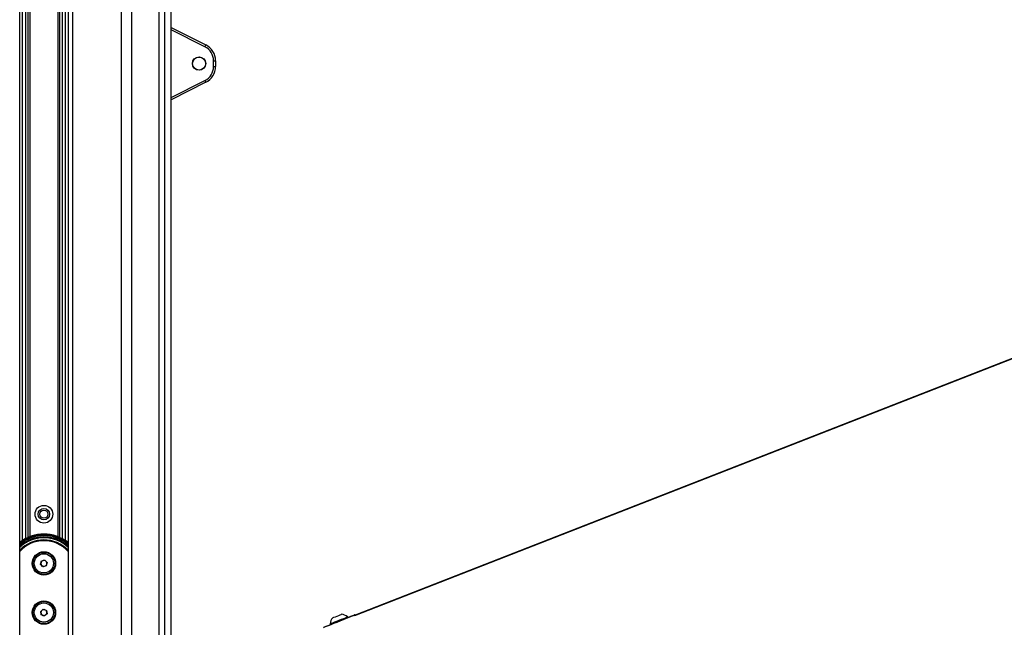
# Paper-space layout '4M DUO Surface plate' of a CAD drawing. Header units: millimetres. Extents: x 20 to 26560, y 40 to 17993.
# Tile 34 of 87: x 9074 to 10075, y 6767 to 7385. Entities that reach past the tile are written whole.
import ezdxf

# ---------------------------------------------------------------- set-up
doc = ezdxf.new("R2010")
doc.units = ezdxf.units.MM

psp = doc.layouts.new('4M DUO Surface plate')

# ---------------------------------------------------------------- linework, layer by layer
at = {"color": 7, "linetype": 'Continuous', "lineweight": 25, "ltscale": 2}
for p, q in [((9073.82, 2354.33), (9073.82, 8102.33)), ((9123.1, 8102.33), (9123.1, 2354.33)), ((9228.02, 6750.76), (9228.02, 7922.39)), ((9228.02, 7377.05), (9263.17, 7359.32)), ((9271.06, 7337.41), (9271.06, 7343.25)), ((9271.06, 7343.25), (9273.06, 7343.25)), ((9273.06, 7343.25), (9273.06, 7337.41)), ((9271.06, 7337.41), (9273.06, 7337.41)), ((9263.17, 7321.34), (9228.02, 7303.61)), ((9095.1, 6831.48), (9096.05, 6834.81)), ((9097.51, 6828.99), (9095.1, 6831.48)), ((9096.05, 6834.81), (9099.41, 6835.66)), ((9099.41, 6835.66), (9101.82, 6833.17)), ((9101.82, 6833.17), (9100.87, 6829.84)), ((9100.87, 6829.84), (9097.51, 6828.99)), ((9095.19, 6783.47), (9097.82, 6785.73)), ((9095.83, 6780.07), (9095.19, 6783.47)), ((9097.82, 6785.73), (9101.09, 6784.58)), ((9101.73, 6781.18), (9099.1, 6778.92)), ((9101.09, 6784.58), (9101.73, 6781.18)), ((9099.1, 6778.92), (9095.83, 6780.07)), ((9407.48, 6777.23), (9407.2, 6777.94)), ((9415.1, 6779.72), (9415.06, 6779.82)), ((9389.55, 6770.9), (9389.84, 6770.2))]:
    psp.add_line(p, q, dxfattribs=at)
at = {"color": 8, "linetype": 'Continuous', "lineweight": 25, "ltscale": 2}
for p, q in [((9076.75, 6855.67), (9076.75, 8102.33)), ((9079.57, 8102.33), (9079.57, 6857.35)), ((9082.57, 6858.81), (9082.57, 8102.33)), ((9083.99, 8102.33), (9083.99, 6859.39)), ((9112.93, 6859.39), (9112.93, 8102.33)), ((9114.35, 8102.33), (9114.35, 6858.81)), ((9117.35, 6857.35), (9117.35, 8102.33)), ((9120.17, 8102.33), (9120.17, 6855.67)), ((9127.39, 8102.33), (9127.39, 2354.33)), ((9177.3, 2354.33), (9177.3, 8102.33)), ((9187.5, 8102.33), (9187.5, 2354.33)), ((9215.75, 2354.33), (9215.75, 8102.33)), ((9221.21, 8102.33), (9221.21, 2354.33)), ((9228.01, 6750.75), (9228.01, 7922.4)), ((9262.27, 7357.53), (9228.02, 7374.81)), ((10847.49, 7338.86), (9414.5, 6779.1)), ((9228.02, 7305.85), (9262.27, 7323.12))]:
    psp.add_line(p, q, dxfattribs=at)
at = {"color": 7, "linetype": 'Continuous', "lineweight": 25, "ltscale": 2, "flags": 128}
for points in [[(9262.27, 7357.53), (9262.44, 7357.88), (9262.61, 7358.21), (9262.77, 7358.52), (9262.9, 7358.79), (9263.02, 7359.02), (9263.1, 7359.18), (9263.15, 7359.28), (9263.17, 7359.32)], [(10847.49, 7339.24), (10116.2, 7053.59), (9415.1, 6779.72)], [(9262.27, 7323.12), (9262.44, 7322.77), (9262.61, 7322.44), (9262.77, 7322.13), (9262.9, 7321.86), (9263.02, 7321.64), (9263.1, 7321.47), (9263.15, 7321.37), (9263.17, 7321.34)], [(9382.78, 6767.38), (9383.1, 6767.51), (9384.06, 6767.89), (9385.62, 6768.52), (9387.72, 6769.35), (9390.26, 6770.36), (9393.14, 6771.51), (9396.25, 6772.76), (9399.46, 6774.04), (9402.64, 6775.3), (9405.66, 6776.5), (9408.38, 6777.59), (9410.71, 6778.52), (9412.55, 6779.25), (9413.82, 6779.76), (9414.46, 6780.02), (9414.54, 6780.05)], [(9389.55, 6770.9), (9389.88, 6771.03), (9390.84, 6771.41), (9392.36, 6772.02), (9394.32, 6772.8), (9396.58, 6773.7), (9398.98, 6774.66), (9401.33, 6775.6), (9403.47, 6776.45), (9405.22, 6777.15), (9406.47, 6777.65), (9407.12, 6777.91), (9407.2, 6777.94)], [(9392.21, 6777.06), (9392.55, 6777.2), (9393.5, 6777.58), (9394.93, 6778.15), (9396.62, 6778.82), (9398.31, 6779.5), (9399.74, 6780.07), (9400.7, 6780.45), (9401.04, 6780.58)]]:
    psp.add_lwpolyline(points, dxfattribs=at)
at = {"color": 8, "linetype": 'Continuous', "lineweight": 25, "ltscale": 2, "flags": 128}
psp.add_lwpolyline([(9415.06, 6779.82), (9414.98, 6779.79), (9414.32, 6779.53), (9413.02, 6779.01), (9411.14, 6778.26), (9408.76, 6777.31), (9405.97, 6776.2), (9402.88, 6774.97), (9399.63, 6773.67), (9396.35, 6772.36), (9393.16, 6771.09), (9390.21, 6769.91), (9387.61, 6768.88), (9385.47, 6768.02), (9383.87, 6767.39), (9382.89, 6766.99), (9382.83, 6766.97)], dxfattribs=at)
at = {"color": 7, "linetype": 'Continuous', "lineweight": 25, "ltscale": 4}
for centre, radius in [((9256.26, 7340.33), 6.8), ((9256.26, 7340.33), 6.62), ((9098.46, 6882.33), 9), ((9098.46, 6882.33), 5.83), ((9098.46, 6882.33), 4.13), ((9098.46, 6832.33), 11.91), ((9098.46, 6832.33), 11.21), ((9098.46, 6832.33), 9.75), ((9098.46, 6782.33), 11.91), ((9098.46, 6782.33), 11.21), ((9098.46, 6782.33), 9.75)]:
    psp.add_circle(centre, radius, dxfattribs=at)
for centre, radius, start, end in [((9255.06, 7343.25), 16, 0, 63.23075), ((9255.06, 7343.25), 18, 0, 63.23075), ((9255.06, 7337.41), 16, 296.76925, 0), ((9255.06, 7337.41), 18, 296.76925, 0), ((9098.46, 6822.33), 39.79, 51.73954, 128.26046), ((9098.46, 6822.33), 36, 46.80845, 133.19155), ((9098.46, 6832.33), 3, 164.07117, 224.07117), ((9098.46, 6832.33), 3, 104.07117, 164.07117), ((9098.46, 6832.33), 3, 44.07117, 104.07117), ((9098.46, 6832.33), 3, 284.07117, 344.07117), ((9098.46, 6832.33), 3, 344.07117, 44.07117), ((9098.46, 6832.33), 3, 224.07117, 284.07117), ((9098.46, 6782.33), 3, 130.70083, 190.70083), ((9098.46, 6782.33), 3, 190.70083, 250.70083), ((9098.46, 6782.33), 3, 70.70083, 130.70083), ((9098.46, 6782.33), 3, 10.70083, 70.70083), ((9098.46, 6782.33), 3, 310.70083, 10.70083), ((9098.46, 6782.33), 3, 250.70083, 310.70083), ((9400.15, 6769.99), 10.63, 138.27956, 175.07707), ((9400.15, 6769.99), 10.63, 48.40031, 85.19782), ((9414.69, 6779.68), 0.4, 21.73869, 111.73869)]:
    psp.add_arc(centre, radius, start, end, dxfattribs=at)
at = {"color": 8, "linetype": 'Continuous', "lineweight": 25, "ltscale": 4}
for radius, start, end in [(39.21, 51.06683, 128.93317), (38.21, 49.84559, 130.15441), (36.9, 48.11222, 131.88778), (33.9, 43.37546, 136.62454), (33.08, 41.8522, 138.1478)]:
    psp.add_arc((9098.46, 6822.33), radius, start, end, dxfattribs=at)

doc.saveas('drawing.dxf')
